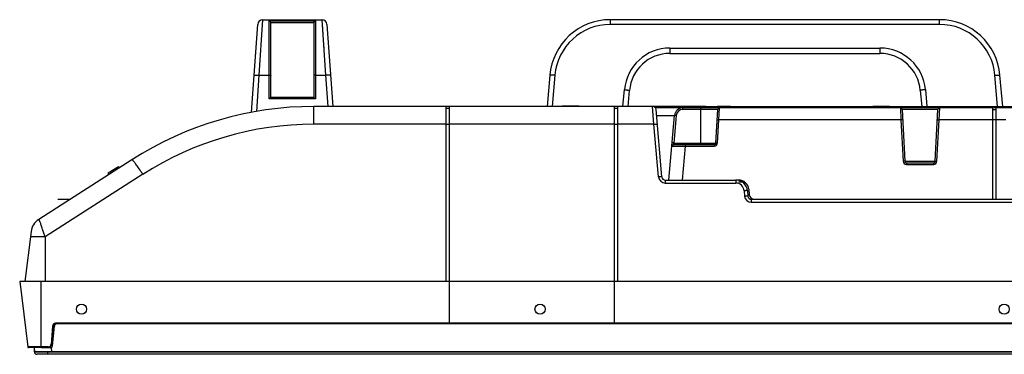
# Model space of a CAD drawing. Header units: millimetres. Extents: x -6054 to 364, y -1866 to 3094.
# Tile 47 of 256: x -4735 to -4443, y -636 to -537. Entities that reach past the tile are written whole.
import ezdxf

# ---------------------------------------------------------------- set-up
doc = ezdxf.new("R2010")
doc.units = ezdxf.units.MM
doc.header["$LTSCALE"] = 65.395
doc.layers.get('0').update_dxf_attribs({"linetype": 'CONTINUOUS'})

msp = doc.modelspace()

# ---------------------------------------------------------------- linework, layer by layer
at = {"linetype": 'Continuous'}
for p, q in [((-4666.25, -564.47), (-4664.43, -538.45)), ((-4663.99, -553.48), (-4662.94, -537.05)), ((-4662.94, -537.05), (-4645.41, -537.05)), ((-4661.07, -560.51), (-4661.07, -537.42)), ((-4661.07, -537.42), (-4647.27, -537.42)), ((-4660.58, -537.91), (-4647.76, -537.91)), ((-4660.57, -560.05), (-4660.57, -538.02)), ((-4647.77, -538.02), (-4647.77, -560.05)), ((-4647.27, -537.42), (-4647.27, -560.51)), ((-4645.41, -537.05), (-4644.36, -553.48)), ((-4645.35, -537.99), (-4645.32, -538.51)), ((-4645.27, -539.15), (-4645.23, -539.89)), ((-4643.91, -538.45), (-4642.21, -562.75)), ((-4559.94, -538.45), (-4559.94, -537.05)), ((-4462.4, -537.05), (-4559.94, -537.05)), ((-4462.4, -538.45), (-4559.94, -538.45)), ((-4462.4, -538.45), (-4462.4, -537.05)), ((-4645.17, -540.73), (-4645.11, -541.67)), ((-4644.98, -543.79), (-4644.82, -546.25)), ((-4542.31, -545.45), (-4542.31, -547.05)), ((-4542.31, -545.45), (-4480.03, -545.45)), ((-4480.03, -545.45), (-4480.03, -547.05)), ((-4644.73, -547.59), (-4644.64, -548.99)), ((-4542.31, -547.05), (-4480.03, -547.05)), ((-4664.74, -564.2), (-4663.99, -553.48)), ((-4663.99, -553.48), (-4661.07, -553.48)), ((-4647.27, -553.48), (-4644.36, -553.48)), ((-4644.36, -553.48), (-4643.71, -562.75)), ((-4577.87, -553.48), (-4578.68, -562.75)), ((-4576.38, -553.51), (-4577.19, -562.75)), ((-4445.16, -562.75), (-4445.97, -553.51)), ((-4443.66, -562.75), (-4444.47, -553.48)), ((-4647.77, -560.05), (-4660.58, -560.05)), ((-4556.2, -562.75), (-4555.76, -557.77)), ((-4554.68, -562.75), (-4554.27, -558.01)), ((-4468.08, -558.01), (-4467.66, -562.75)), ((-4466.58, -557.77), (-4466.15, -562.75)), ((-4647.27, -560.51), (-4661.07, -560.51)), ((-4647.79, -568.02), (-4647.79, -562.75)), ((-4534.67, -562.75), (-4647.79, -562.75)), ((-4608.6, -614.55), (-4608.6, -562.75)), ((-4607.6, -568.02), (-4607.6, -562.75)), ((-4584.67, -562.65), (-4584.67, -562.75)), ((-4584.67, -562.65), (-4581.67, -562.65)), ((-4583.17, -562.65), (-4583.17, -562.75)), ((-4581.67, -562.65), (-4581.67, -562.75)), ((-4574.17, -562.65), (-4574.17, -562.75)), ((-4569.17, -562.65), (-4574.17, -562.65)), ((-4571.67, -562.65), (-4571.67, -562.75)), ((-4569.17, -562.65), (-4569.17, -562.75)), ((-4558.75, -568.02), (-4558.75, -562.75)), ((-4557.75, -614.55), (-4557.75, -562.75)), ((-4547.01, -568.02), (-4547.4, -562.75)), ((-4194.56, -563.15), (-4546.6, -563.15)), ((-4538.42, -563.63), (-4538.42, -563.15)), ((-4534.67, -562.65), (-4534.67, -563.15)), ((-4534.67, -562.65), (-4531.67, -562.65)), ((-4533.17, -574.05), (-4533.17, -562.65)), ((-4531.67, -562.65), (-4531.67, -563.15)), ((-4531.67, -562.75), (-4528.17, -562.75)), ((-4528.17, -562.65), (-4528.17, -563.15)), ((-4528.17, -562.65), (-4524.32, -562.65)), ((-4527.79, -566.66), (-4527.63, -563.15)), ((-4527.55, -562.65), (-4527.55, -563.15)), ((-4525.67, -562.65), (-4525.67, -563.15)), ((-4525.15, -562.65), (-4525.15, -563.15)), ((-4524.74, -562.65), (-4524.74, -563.15)), ((-4524.42, -562.65), (-4524.42, -563.15)), ((-4524.32, -562.65), (-4524.32, -563.15)), ((-4524.32, -562.75), (-4482.17, -562.75)), ((-4482.17, -562.65), (-4482.17, -563.15)), ((-4482.17, -562.65), (-4477.17, -562.65)), ((-4479.67, -562.65), (-4479.67, -563.15)), ((-4477.17, -562.65), (-4477.17, -563.15)), ((-4477.17, -562.75), (-4409.17, -562.75)), ((-4474, -563.15), (-4473.84, -566.66)), ((-4462.51, -566.66), (-4462.34, -563.15)), ((-4446.71, -563.15), (-4446.71, -590.25)), ((-4445.71, -563.15), (-4445.71, -590.25)), ((-4608.6, -563.25), (-4607.6, -563.25)), ((-4558.75, -563.25), (-4557.75, -563.25)), ((-4544.65, -583.64), (-4546.4, -563.67)), ((-4546.25, -565.43), (-4540.91, -565.43)), ((-4542.58, -584.55), (-4540.91, -565.43)), ((-4540.41, -565.45), (-4541.12, -573.58)), ((-4528.13, -563.63), (-4538.42, -563.63)), ((-4528.65, -573.58), (-4528.13, -563.63)), ((-4473.5, -563.63), (-4472.7, -578.98)), ((-4462.84, -563.63), (-4473.5, -563.63)), ((-4463.65, -578.98), (-4462.84, -563.63)), ((-4446.71, -563.65), (-4445.71, -563.65)), ((-4608.6, -568.02), (-4647.79, -568.02)), ((-4607.6, -568.08), (-4608.6, -568.08)), ((-4607.6, -627.15), (-4607.6, -568.02)), ((-4558.75, -568.02), (-4607.6, -568.02)), ((-4558.75, -627.15), (-4558.75, -568.02)), ((-4557.75, -568.08), (-4558.75, -568.08)), ((-4547.01, -568.02), (-4557.75, -568.02)), ((-4545.65, -583.6), (-4547.01, -568.02)), ((-4528.15, -573.54), (-4527.79, -566.66)), ((-4473.84, -566.66), (-4527.79, -566.66)), ((-4473.84, -566.66), (-4473.2, -578.94)), ((-4463.15, -578.94), (-4462.51, -566.66)), ((-4446.71, -566.66), (-4462.51, -566.66)), ((-4445.71, -566.73), (-4446.71, -566.73)), ((-4442.71, -566.66), (-4445.71, -566.66)), ((-4541.12, -573.58), (-4541.21, -574.05)), ((-4541.21, -574.05), (-4529.15, -574.05)), ((-4541.12, -573.58), (-4528.65, -573.58)), ((-4537.73, -574.49), (-4538.61, -584.55)), ((-4537.73, -574.05), (-4537.73, -574.49)), ((-4537.73, -574.49), (-4529.15, -574.49)), ((-4529.15, -574.05), (-4529.15, -574.49)), ((-4701.7, -578.53), (-4729.34, -596.22)), ((-4708.74, -582.45), (-4705.74, -580.53)), ((-4705.74, -580.53), (-4705.74, -581.12)), ((-4472.7, -578.98), (-4463.65, -578.98)), ((-4472.2, -579.45), (-4472.2, -579.89)), ((-4472.2, -579.45), (-4464.15, -579.45)), ((-4472.2, -579.89), (-4464.15, -579.89)), ((-4464.15, -579.45), (-4464.15, -579.89)), ((-4698.47, -582.85), (-4727.41, -601.38)), ((-4708.74, -582.45), (-4708.74, -583.04)), ((-4707.24, -581.49), (-4707.24, -582.08)), ((-4543.66, -584.55), (-4543.66, -585.43)), ((-4543.66, -584.55), (-4522.78, -584.55)), ((-4543.66, -585.43), (-4522.78, -585.43)), ((-4522.78, -584.55), (-4522.78, -585.43)), ((-4521.92, -584.55), (-4522.78, -584.55)), ((-4521.72, -584.72), (-4521.72, -584.56)), ((-4521.72, -584.72), (-4521.72, -584.56)), ((-4521.72, -585.14), (-4521.72, -584.96)), ((-4520.14, -585.14), (-4521.72, -585.14)), ((-4520.14, -585.14), (-4521.72, -585.14)), ((-4520.12, -585.2), (-4520.76, -585.2)), ((-4520.12, -585.77), (-4520.12, -585.15)), ((-4520.12, -585.77), (-4520.12, -585.15)), ((-4520.29, -587.71), (-4520.15, -589.3)), ((-4519.29, -587.75), (-4519.15, -589.34)), ((-4518.93, -587.29), (-4518.79, -588.88)), ((-4723.67, -590.25), (-4720.01, -590.25)), ((-4518.16, -590.25), (-4518.16, -591.13)), ((-4518.16, -590.25), (-4049.67, -590.25)), ((-4518.16, -591.13), (-4050.67, -591.13)), ((-4731.61, -599.83), (-4733.41, -614.55)), ((-4727.41, -601.38), (-4731.8, -601.38)), ((-4727.41, -601.38), (-4727.41, -614.55)), ((-4734.98, -614.55), (-4732.59, -633.98)), ((-4050.67, -614.55), (-4734.98, -614.55)), ((-4728.57, -634.15), (-4728.57, -614.55)), ((-4725.22, -633.7), (-4724.66, -627.23)), ((-4724.33, -627.15), (-4724.33, -626.98)), ((-4050.67, -626.98), (-4724.33, -626.98)), ((-4050.67, -627.15), (-4724.33, -627.15)), ((-4050.67, -627.15), (-4724.01, -627.15)), ((-4725.23, -627.8), (-4725.7, -633.25)), ((-4725.03, -627.79), (-4725.51, -633.24)), ((-4725.22, -633.7), (-4724.71, -627.79)), ((-4726.5, -633.98), (-4732.59, -633.98)), ((-4728.57, -634.15), (-4732.4, -634.15)), ((-4730.68, -634.15), (-4730.57, -635.42)), ((-4730.64, -635.45), (-4730.64, -634.62)), ((-4730.57, -635.45), (-4730.64, -635.45)), ((-4725.58, -635.55), (-4730.42, -635.55)), ((-4050.67, -635.55), (-4730.42, -635.55)), ((-4728.54, -634.15), (-4725.72, -634.15)), ((-4726.64, -636.15), (-4726.64, -635.55)), ((-4726.5, -634.15), (-4726.5, -633.98)), ((-4725.69, -634.15), (-4725.58, -635.42)), ((-4725.69, -634.15), (-4725.58, -635.42)), ((-4725.58, -635.55), (-4725.58, -635.42)), ((-4725.58, -635.55), (-4725.58, -635.42)), ((-4050.67, -635.42), (-4725.58, -635.42)), ((-4050.67, -635.42), (-4725.58, -635.42)), ((-4050.67, -635.55), (-4725.58, -635.55)), ((-4050.67, -636.15), (-4729.94, -636.15))]:
    msp.add_line(p, q, dxfattribs=at)
for points in [[(-4645.41, -537.05), (-4645.41, -537.11), (-4645.39, -537.29)], [(-4663.99, -553.48), (-4663.89, -552), (-4663.8, -550.55)], [(-4644.55, -550.46), (-4644.45, -551.95), (-4644.36, -553.48)]]:
    msp.add_lwpolyline(points, dxfattribs=at)
for centre in [(-4716.67, -622.8), (-4580.77, -622.8), (-4443.22, -622.8)]:
    msp.add_circle(centre, 1.5, dxfattribs=at)
for centre, radius, start, end in [((-4662.94, -538.55), 1.5, 90, 176), ((-4661.1, -538.02), 0.529, 0.0122, 12.0967), ((-4647.24, -538.02), 0.529, 167.9033, 179.9878), ((-4645.41, -538.55), 1.5, 4, 90), ((-4559.94, -555.05), 18, 90, 175), ((-4559.94, -554.95), 16.5, 90.0003, 174.9997), ((-4462.4, -555.05), 18, 5, 90), ((-4462.4, -554.95), 16.5, 5.0003, 89.9997), ((-4542.31, -558.95), 13.5, 90.0003, 174.9997), ((-4480.03, -558.95), 13.5, 5.0003, 89.9997), ((-4542.31, -559.05), 12, 90, 175), ((-4480.03, -559.05), 12, 5, 90), ((-4647.79, -662.75), 100, 90, 122.6262), ((-4547.4, -563.75), 1, 5, 90), ((-4538.42, -565.65), 2.5, 90, 175), ((-4527.63, -563.65), 0.5, 90, 177), ((-4474, -563.65), 0.5, 3, 90), ((-4462.34, -563.65), 0.5, 90, 177), ((-4538.42, -565.63), 2, 90, 175), ((-4647.79, -662.02), 94, 90, 122.6262), ((-4541.21, -574.55), 0.5, 90.0001, 175), ((-4529.15, -573.49), 1, 270, 357), ((-4529.15, -573.55), 0.5, 270, 357), ((-4472.2, -578.89), 1, 183, 270), ((-4472.2, -578.95), 0.5, 183, 270), ((-4464.15, -578.89), 1, 270, 357), ((-4464.15, -578.95), 0.5, 270, 357), ((-4543.66, -583.43), 2, 185, 270), ((-4543.66, -583.55), 1, 185, 270), ((-4522.78, -588.05), 3.5, 5, 90), ((-4522.78, -587.93), 2.5, 5, 90), ((-4521.92, -587.55), 3, 5, 90), ((-4518.16, -589.13), 2, 185, 270), ((-4518.16, -589.25), 1, 185, 270), ((-4517.3, -588.75), 1.5, 185, 270), ((-4726.64, -600.43), 5, 122.6262, 173), ((-4724.33, -627.88), 0.9, 90.0001, 174.9999), ((-4724.33, -627.85), 0.7, 90, 175), ((-4724.01, -627.85), 0.7, 90, 175), ((-4732.4, -633.95), 0.2, 187, 270), ((-4729.94, -635.45), 0.7, 180, 270), ((-4730.42, -635.4), 0.15, 185, 270), ((-4726.5, -633.18), 0.8, 270, 355), ((-4726.5, -633.15), 1, 272.094, 355), ((-4725.72, -633.65), 0.5, 270, 355)]:
    msp.add_arc(centre, radius, start, end, dxfattribs=at)
for centre, major_axis, start_param, end_param in [((-4724.01, -627.85), (0, 0.7), 0.122947, 1.359451), ((-4724.01, -627.85), (0.7, 0), 1.570796, 1.693744), ((-4724.01, -627.85), (0.7, 0), 2.930248, 3.054326), ((-4725.72, -633.65), (0, 0.5), -3.083022, -1.658063)]:
    msp.add_ellipse(centre, major_axis=major_axis, ratio=1, start_param=start_param, end_param=end_param, dxfattribs=at)
for points, knots in [([(-4660.58, -537.91), (-4660.61, -537.78), (-4660.75, -537.56), (-4660.97, -537.44), (-4661.07, -537.42)], [0, 0, 0, 0, 0.546839, 1, 1, 1, 1]), ([(-4647.76, -537.91), (-4647.73, -537.78), (-4647.6, -537.56), (-4647.38, -537.44), (-4647.27, -537.42)], [0, 0, 0, 0, 0.546839, 1, 1, 1, 1]), ([(-4665.49, -553.51), (-4665.49, -553.5), (-4665.44, -553.48), (-4665.36, -553.47), (-4665.21, -553.45), (-4665.03, -553.45), (-4664.81, -553.45), (-4664.46, -553.46), (-4664.18, -553.47), (-4663.99, -553.48)], [0, 0, 0, 0, 0.025354, 0.08381, 0.176267, 0.299838, 0.449934, 0.621041, 1, 1, 1, 1]), ([(-4661.07, -553.48), (-4661.01, -553.48), (-4660.89, -553.49), (-4660.75, -553.49), (-4660.66, -553.5), (-4660.62, -553.51), (-4660.59, -553.52), (-4660.57, -553.52), (-4660.57, -553.53)], [0, 0, 0, 0, 0.378484, 0.699843, 0.823435, 0.916104, 0.974608, 1, 1, 1, 1]), ([(-4647.27, -553.48), (-4647.34, -553.48), (-4647.45, -553.49), (-4647.59, -553.49), (-4647.68, -553.5), (-4647.73, -553.51), (-4647.76, -553.52), (-4647.77, -553.52), (-4647.77, -553.53)], [0, 0, 0, 0, 0.378484, 0.699843, 0.823435, 0.916104, 0.974608, 1, 1, 1, 1]), ([(-4642.86, -553.51), (-4642.86, -553.5), (-4642.91, -553.48), (-4642.99, -553.47), (-4643.13, -553.45), (-4643.31, -553.45), (-4643.54, -553.45), (-4643.89, -553.46), (-4644.17, -553.47), (-4644.36, -553.48)], [0, 0, 0, 0, 0.025354, 0.08381, 0.176267, 0.299838, 0.449934, 0.621041, 1, 1, 1, 1]), ([(-4576.38, -553.51), (-4576.57, -553.49), (-4576.84, -553.47), (-4577.2, -553.45), (-4577.42, -553.45), (-4577.6, -553.45), (-4577.74, -553.45), (-4577.82, -553.46), (-4577.87, -553.47), (-4577.87, -553.48)], [0, 0, 0, 0, 0.380393, 0.552089, 0.702622, 0.826415, 0.918791, 0.976653, 1, 1, 1, 1]), ([(-4445.97, -553.51), (-4445.78, -553.49), (-4445.5, -553.47), (-4445.15, -553.45), (-4444.93, -553.45), (-4444.75, -553.45), (-4444.6, -553.45), (-4444.53, -553.46), (-4444.47, -553.47), (-4444.47, -553.48)], [0, 0, 0, 0, 0.380393, 0.552089, 0.702622, 0.826415, 0.918791, 0.976653, 1, 1, 1, 1]), ([(-4660.58, -560.05), (-4660.58, -560.05), (-4660.61, -560.07), (-4660.65, -560.1), (-4660.7, -560.15), (-4660.79, -560.24), (-4660.92, -560.36), (-4661.02, -560.46), (-4661.07, -560.51)], [0, 0, 0, 0, 0.037547, 0.118227, 0.23063, 0.364321, 0.669672, 1, 1, 1, 1]), ([(-4647.77, -560.05), (-4647.76, -560.05), (-4647.74, -560.07), (-4647.7, -560.1), (-4647.65, -560.15), (-4647.55, -560.24), (-4647.43, -560.36), (-4647.33, -560.46), (-4647.27, -560.51)], [0, 0, 0, 0, 0.037547, 0.118227, 0.23063, 0.364321, 0.669672, 1, 1, 1, 1]), ([(-4555.76, -557.77), (-4555.57, -557.79), (-4555.29, -557.82), (-4554.94, -557.86), (-4554.72, -557.89), (-4554.54, -557.92), (-4554.39, -557.95), (-4554.32, -557.97), (-4554.27, -557.99), (-4554.27, -558.01)], [0, 0, 0, 0, 0.379516, 0.551228, 0.701945, 0.825995, 0.918612, 0.976634, 1, 1, 1, 1]), ([(-4466.58, -557.77), (-4466.77, -557.79), (-4467.05, -557.82), (-4467.41, -557.86), (-4467.63, -557.89), (-4467.81, -557.92), (-4467.95, -557.95), (-4468.03, -557.97), (-4468.08, -557.99), (-4468.08, -558.01)], [0, 0, 0, 0, 0.379516, 0.551228, 0.701945, 0.825995, 0.918612, 0.976634, 1, 1, 1, 1]), ([(-4540.41, -565.45), (-4540.48, -565.45), (-4540.57, -565.44), (-4540.68, -565.43), (-4540.76, -565.43), (-4540.82, -565.43), (-4540.87, -565.43), (-4540.89, -565.43), (-4540.91, -565.43), (-4540.91, -565.43), (-4540.91, -565.43)], [0, 0, 0, 0, 0.381202, 0.553322, 0.704201, 0.828122, 0.920433, 0.977834, 0.99301, 1, 1, 1, 1]), ([(-4547.01, -568.02), (-4546.89, -568.01), (-4546.65, -568), (-4546.38, -567.99), (-4546.2, -568), (-4546.1, -568.01), (-4546.05, -568.03), (-4546.02, -568.05), (-4546.02, -568.06)], [0, 0, 0, 0, 0.37579, 0.694522, 0.817483, 0.910138, 0.970083, 1, 1, 1, 1]), ([(-4528.29, -566.7), (-4528.29, -566.69), (-4528.27, -566.68), (-4528.24, -566.68), (-4528.2, -566.67), (-4528.11, -566.66), (-4527.97, -566.66), (-4527.85, -566.66), (-4527.79, -566.66)], [0, 0, 0, 0, 0.029946, 0.089951, 0.182688, 0.305735, 0.624524, 1, 1, 1, 1]), ([(-4473.34, -566.7), (-4473.34, -566.69), (-4473.36, -566.68), (-4473.39, -566.68), (-4473.43, -566.67), (-4473.52, -566.66), (-4473.66, -566.66), (-4473.78, -566.66), (-4473.84, -566.66)], [0, 0, 0, 0, 0.029946, 0.089951, 0.182688, 0.305735, 0.624524, 1, 1, 1, 1]), ([(-4463, -566.7), (-4463, -566.69), (-4462.99, -566.68), (-4462.96, -566.68), (-4462.91, -566.67), (-4462.82, -566.66), (-4462.69, -566.66), (-4462.57, -566.66), (-4462.51, -566.66)], [0, 0, 0, 0, 0.029946, 0.089951, 0.182688, 0.305735, 0.624524, 1, 1, 1, 1]), ([(-4541.7, -574.51), (-4541.7, -574.51), (-4541.7, -574.51), (-4541.68, -574.5), (-4541.66, -574.5), (-4541.62, -574.5), (-4541.58, -574.5), (-4541.51, -574.49), (-4541.39, -574.49), (-4541.23, -574.49), (-4541.03, -574.48), (-4540.79, -574.48), (-4540.53, -574.48), (-4540.25, -574.48), (-4539.82, -574.48), (-4539.23, -574.48), (-4538.5, -574.48), (-4537.99, -574.49), (-4537.73, -574.49)], [0, 0, 0, 0, 0.001449, 0.005149, 0.011193, 0.019586, 0.030318, 0.043367, 0.076307, 0.11812, 0.168427, 0.226761, 0.292572, 0.36523, 0.444038, 0.616991, 0.80473, 1, 1, 1, 1]), ([(-4541.12, -573.58), (-4541.19, -573.57), (-4541.28, -573.57), (-4541.4, -573.56), (-4541.47, -573.56), (-4541.53, -573.55), (-4541.58, -573.55), (-4541.61, -573.56), (-4541.62, -573.56), (-4541.62, -573.56), (-4541.62, -573.56)], [0, 0, 0, 0, 0.381202, 0.553322, 0.704201, 0.828122, 0.920433, 0.977834, 0.99301, 1, 1, 1, 1]), ([(-4528.65, -573.58), (-4528.65, -573.57), (-4528.63, -573.56), (-4528.6, -573.56), (-4528.56, -573.55), (-4528.47, -573.54), (-4528.33, -573.54), (-4528.21, -573.54), (-4528.15, -573.54)], [0, 0, 0, 0, 0.029946, 0.089951, 0.182688, 0.305735, 0.624524, 1, 1, 1, 1]), ([(-4699.79, -580.88), (-4699.92, -580.7), (-4700.16, -580.36), (-4700.5, -579.88), (-4700.81, -579.47), (-4701.08, -579.12), (-4701.28, -578.89), (-4701.42, -578.74), (-4701.5, -578.65), (-4701.57, -578.59), (-4701.62, -578.55), (-4701.67, -578.53), (-4701.69, -578.53), (-4701.7, -578.53)], [0, 0, 0, 0, 0.21447, 0.408545, 0.578945, 0.722822, 0.837827, 0.883936, 0.92224, 0.952668, 0.975288, 0.990503, 1, 1, 1, 1]), ([(-4472.7, -578.98), (-4472.7, -578.97), (-4472.71, -578.96), (-4472.74, -578.96), (-4472.79, -578.95), (-4472.88, -578.94), (-4473.02, -578.94), (-4473.13, -578.94), (-4473.2, -578.94)], [0, 0, 0, 0, 0.029946, 0.089951, 0.182688, 0.305735, 0.624524, 1, 1, 1, 1]), ([(-4463.65, -578.98), (-4463.65, -578.97), (-4463.63, -578.96), (-4463.6, -578.96), (-4463.56, -578.95), (-4463.47, -578.94), (-4463.33, -578.94), (-4463.21, -578.94), (-4463.15, -578.94)], [0, 0, 0, 0, 0.029946, 0.089951, 0.182688, 0.305735, 0.624524, 1, 1, 1, 1]), ([(-4698.47, -582.85), (-4698.58, -582.68), (-4699.02, -582.02), (-4699.46, -581.36), (-4699.79, -580.88)], [0, 0, 0, 0, 0.261351, 1, 1, 1, 1]), ([(-4544.65, -583.64), (-4544.65, -583.63), (-4544.68, -583.61), (-4544.74, -583.6), (-4544.84, -583.58), (-4545.01, -583.58), (-4545.29, -583.58), (-4545.52, -583.59), (-4545.65, -583.6)], [0, 0, 0, 0, 0.029917, 0.089862, 0.182517, 0.305478, 0.62421, 1, 1, 1, 1]), ([(-4519.29, -587.75), (-4519.29, -587.74), (-4519.33, -587.72), (-4519.38, -587.71), (-4519.48, -587.69), (-4519.65, -587.68), (-4519.93, -587.69), (-4520.16, -587.7), (-4520.29, -587.71)], [0, 0, 0, 0, 0.029917, 0.089862, 0.182517, 0.305478, 0.62421, 1, 1, 1, 1]), ([(-4519.15, -589.34), (-4519.16, -589.33), (-4519.19, -589.31), (-4519.24, -589.3), (-4519.34, -589.28), (-4519.52, -589.28), (-4519.79, -589.28), (-4520.02, -589.29), (-4520.15, -589.3)], [0, 0, 0, 0, 0.029917, 0.089862, 0.182517, 0.305478, 0.62421, 1, 1, 1, 1]), ([(-4728.19, -599.16), (-4728.25, -598.95), (-4728.38, -598.53), (-4728.57, -597.94), (-4728.75, -597.43), (-4728.9, -597.05), (-4729, -596.8), (-4729.07, -596.64), (-4729.14, -596.51), (-4729.19, -596.4), (-4729.24, -596.31), (-4729.28, -596.26), (-4729.32, -596.21), (-4729.34, -596.22)], [0, 0, 0, 0, 0.214906, 0.410414, 0.58279, 0.728585, 0.790565, 0.844829, 0.891117, 0.929229, 0.959008, 0.980417, 1, 1, 1, 1]), ([(-4727.41, -601.38), (-4727.45, -601.29), (-4727.53, -601.1), (-4727.68, -600.72), (-4727.84, -600.26), (-4728.02, -599.7), (-4728.13, -599.34), (-4728.19, -599.16)], [0, 0, 0, 0, 0.130848, 0.260604, 0.515635, 0.762846, 1, 1, 1, 1]), ([(-4725.03, -627.79), (-4725.03, -627.79), (-4725.04, -627.8), (-4725.05, -627.8), (-4725.1, -627.8), (-4725.16, -627.8), (-4725.2, -627.8), (-4725.23, -627.8)], [0, 0, 0, 0, 0.029922, 0.089877, 0.305372, 0.624155, 1, 1, 1, 1]), ([(-4725.58, -635.42), (-4725.83, -635.42), (-4726.33, -635.42), (-4727.07, -635.42), (-4727.68, -635.42), (-4728.17, -635.42), (-4728.52, -635.42), (-4728.87, -635.42), (-4729.2, -635.42), (-4729.52, -635.42), (-4729.78, -635.42), (-4729.98, -635.42), (-4730.11, -635.42), (-4730.23, -635.42), (-4730.34, -635.42), (-4730.42, -635.42), (-4730.48, -635.42), (-4730.51, -635.42), (-4730.54, -635.42), (-4730.56, -635.42), (-4730.57, -635.42), (-4730.57, -635.42), (-4730.57, -635.42)], [0, 0, 0, 0, 0.15003, 0.299046, 0.445942, 0.518149, 0.5892, 0.658744, 0.726291, 0.791124, 0.852136, 0.880687, 0.907531, 0.932247, 0.954288, 0.972953, 0.980759, 0.987392, 0.992733, 0.996671, 0.999109, 1, 1, 1, 1]), ([(-4725.51, -633.24), (-4725.51, -633.24), (-4725.51, -633.25), (-4725.53, -633.25), (-4725.57, -633.25), (-4725.63, -633.25), (-4725.68, -633.25), (-4725.7, -633.25)], [0, 0, 0, 0, 0.029922, 0.089877, 0.305372, 0.624155, 1, 1, 1, 1])]:
    msp.add_open_spline(points, degree=3, knots=knots, dxfattribs=at)

doc.saveas('drawing.dxf')
